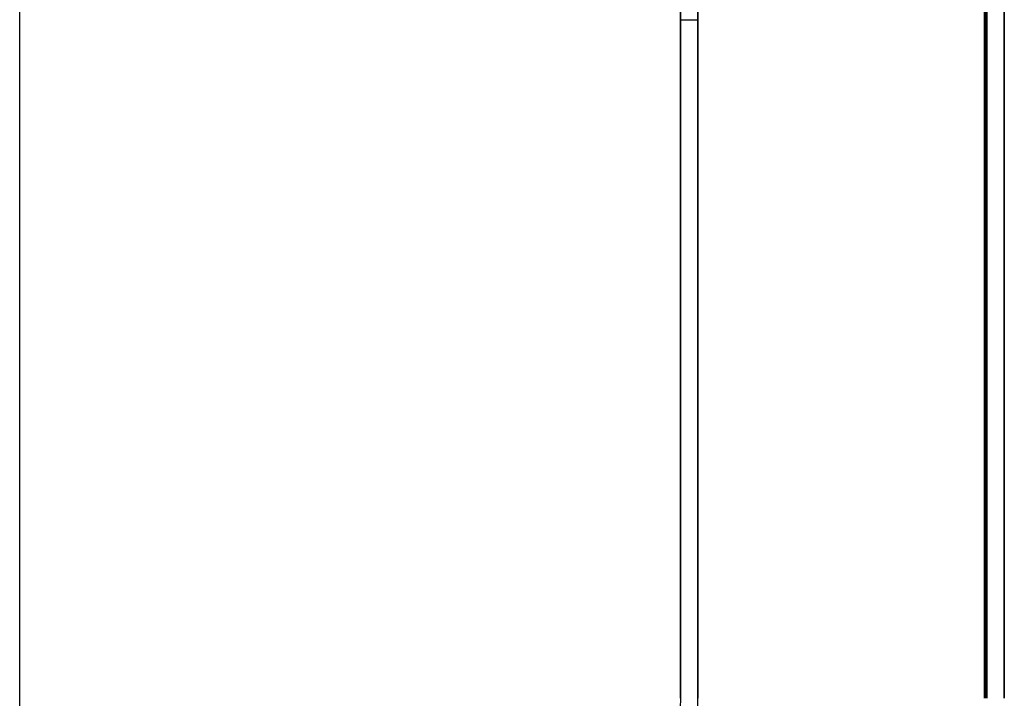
# Model space of a CAD drawing. Extents: x -1808 to 814, y 59 to 2017.
# Tile 25 of 52: x -585 to -360, y 788 to 943. Entities that reach past the tile are written whole.
import ezdxf

# ---------------------------------------------------------------- set-up
doc = ezdxf.new("R2010")
doc.units = 0
for name, color, linetype in [('LIVELLO_02', 192, 'CONTINUOUS'), ('LIVELLO_03', 5, 'CONTINUOUS'), ('PREDEFINITO', 7, 'CONTINUOUS')]:
    doc.layers.add(name, color=color, linetype=linetype)

msp = doc.modelspace()

# ---------------------------------------------------------------- linework, layer by layer
at = {"layer": 'LIVELLO_02'}
for p, q in [((-585, 722.5, 492), (-585, 1163.5, 492)), ((-585, 722.5, 500), (-585, 1163.5, 500)), ((-364.5, 788, 492), (-364.5, 1098, 492)), ((-364.5, 1098, 500), (-364.5, 788, 500)), ((-364.25, 788, 492.25), (-364.25, 1098, 492.25)), ((-364.25, 1098, 499.75), (-364.25, 788, 499.75)), ((-364, 1098, 499.5), (-364, 788, 499.5)), ((-364, 788, 492.5), (-364, 1098, 492.5)), ((-364, 1098, 496), (-364, 788, 496))]:
    msp.add_line(p, q, dxfattribs=at)
at = {"layer": 'LIVELLO_03'}
for p, q in [((-434, 1098), (-434, 788)), ((-434, 1098, 25), (-434, 788, 25)), ((-434, 788, 12.5), (-434, 1098, 12.5)), ((-430, 788), (-430, 1098)), ((-430, 788, 25), (-430, 1098, 25)), ((-430, 1098, 12.5), (-430, 788, 12.5)), ((-364, 1098, 475), (-364, 788, 475)), ((-364, 1098, 500), (-364, 788, 500)), ((-364, 788, 487.5), (-364, 1098, 487.5)), ((-360, 788, 475), (-360, 1098, 475)), ((-360, 788, 500), (-360, 1098, 500)), ((-360, 1098, 487.5), (-360, 788, 487.5)), ((-434, 943), (-430, 943)), ((-434, 943, 25), (-430, 943, 25)), ((-434, 788), (-434.04, 785.75)), ((-434, 788, 25), (-434.04, 785.75, 25)), ((-434, 788), (-434, 788, 25)), ((-430.04, 785.61), (-430, 788)), ((-430.04, 785.61, 25), (-430, 788, 25)), ((-430, 788), (-430, 788, 25))]:
    msp.add_line(p, q, dxfattribs=at)
at = {"layer": 'PREDEFINITO'}
for p, q in [((-434, 788), (-434, 1098)), ((-430, 788), (-430, 1098)), ((-364, 788, 475), (-364, 1098, 475))]:
    msp.add_line(p, q, dxfattribs=at)
msp.add_arc((-500, 788), 70, 270, 0, dxfattribs=at)

doc.saveas('drawing.dxf')
